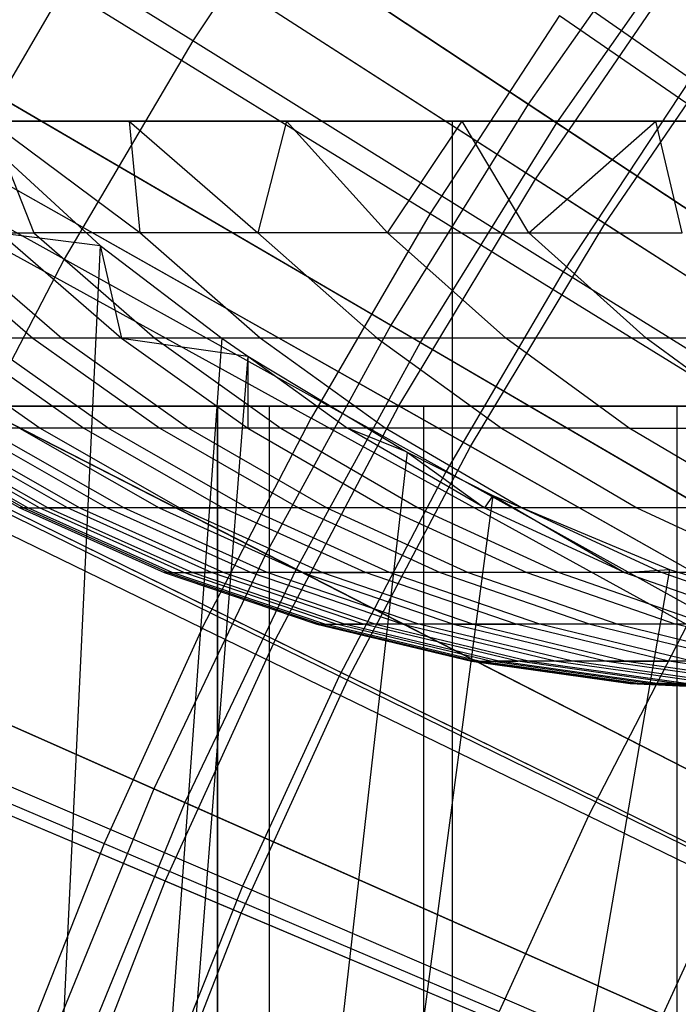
# Model space of a CAD drawing. Extents: x 0.1 to 12.1, y -6 to 6.
# Tile 105 of 256: x 4.51 to 4.741, y 0.59 to 0.936. Entities that reach past the tile are written whole.
import ezdxf

# ---------------------------------------------------------------- set-up
doc = ezdxf.new("R2010")
doc.units = 0
doc.header["$LTSCALE"] = 2.54
doc.layers.get('0').update_dxf_attribs({"linetype": 'CONTINUOUS'})

# ---------------------------------------------------------------- blocks, each defined once
blk = doc.blocks.new('DROPS_COLOR_B-11195_STL')
at = {"color": 0}
for p, q in [((4.69131, 0.8796, 13.27646), (4.43418, 1.04485, 13.16251)), ((4.69131, 0.8796, 13.27646), (4.43418, 1.04485, 13.16251)), ((4.71563, 0.86397, 2.1004), (4.45801, 1.02954, 2.21277)), ((4.71563, 0.86397, 2.1004), (4.45801, 1.02954, 2.21277)), ((4.57098, 0.92813, 13.48337), (4.44044, 1.0095, 13.42089)), ((4.57098, 0.92813, 13.48337), (4.44044, 1.0095, 13.42089)), ((4.6199, 1.00236, 13.48337), (4.57098, 0.92813, 13.48337)), ((4.6199, 1.00236, 13.48337), (4.57098, 0.92813, 13.48337)), ((4.7457, 0.91481, 13.54139), (4.6199, 1.00236, 13.48337)), ((4.7457, 0.91481, 13.54139), (4.6199, 1.00236, 13.48337)), ((4.69131, 0.8796, 13.27646), (4.74376, 0.95631, 13.27646)), ((4.69131, 0.8796, 13.27646), (4.74376, 0.95631, 13.27646)), ((4.64333, 0.80003, 13.27646), (4.37718, 0.95033, 13.16251)), ((4.64333, 0.80003, 13.27646), (4.37718, 0.95033, 13.16251)), ((4.52584, 0.9468, 13.55036), (4.4802, 0.86852, 13.55036)), ((4.52584, 0.9468, 13.55036), (4.4802, 0.86852, 13.55036)), ((4.52584, 0.9468, 13.55036), (4.65431, 0.86752, 13.60807)), ((4.52584, 0.9468, 13.55036), (4.65431, 0.86752, 13.60807)), ((4.6685, 0.78582, 2.1004), (4.40184, 0.9364, 2.21277)), ((4.6685, 0.78582, 2.1004), (4.40184, 0.9364, 2.21277)), ((4.69967, 0.93705, 13.60807), (4.65431, 0.86752, 13.60807)), ((4.69967, 0.93705, 13.60807), (4.65431, 0.86752, 13.60807)), ((4.69967, 0.93705, 13.60807), (4.82375, 0.85158, 13.66163)), ((4.69967, 0.93705, 13.60807), (4.82375, 0.85158, 13.66163)), ((4.71563, 0.86397, 2.1004), (4.76715, 0.93931, 2.1004)), ((4.71563, 0.86397, 2.1004), (4.76715, 0.93931, 2.1004)), ((4.52589, 0.85152, 13.48337), (4.39139, 0.92617, 13.42089)), ((4.52589, 0.85152, 13.48337), (4.39139, 0.92617, 13.42089)), ((4.57098, 0.92813, 13.48337), (4.52589, 0.85152, 13.48337)), ((4.57098, 0.92813, 13.48337), (4.52589, 0.85152, 13.48337)), ((4.70105, 0.84706, 13.54139), (4.57098, 0.92813, 13.48337)), ((4.70105, 0.84706, 13.54139), (4.57098, 0.92813, 13.48337)), ((4.7457, 0.91481, 13.54139), (4.70105, 0.84706, 13.54139)), ((4.7457, 0.91481, 13.54139), (4.70105, 0.84706, 13.54139)), ((4.39834, 0.9, 40.29602), (4.66214, 0.9, 40.18675)), ((4.66214, 0.9, 47.68235), (4.39834, 0.9, 47.57308)), ((4.39834, 0.9, 40.29602), (4.66214, 0.9, 40.18675)), ((4.66214, 0.9, 47.68235), (4.39834, 0.9, 47.57308)), ((4.87618, 0.89999, 62.82546), (4.45483, 0.89999, 62.72471)), ((4.87618, 0.89999, 62.82546), (4.45483, 0.89999, 62.72471)), ((4.49087, 0.89999, 51.15222), (4.53851, 0.85628, 51.13952)), ((4.49087, 0.89999, 51.15222), (4.53851, 0.85628, 51.13952)), ((4.54865, 0.89999, 54.04822), (4.49973, 0.89999, 53.86304)), ((4.54865, 0.89999, 54.04822), (4.49973, 0.89999, 53.86304)), ((4.55239, 0.86071, 53.9143), (4.49973, 0.89999, 53.86304)), ((4.49973, 0.89999, 53.86304), (4.51521, 0.86071, 53.76156)), ((4.49973, 0.89999, 53.86304), (4.51521, 0.86071, 53.76156)), ((4.55239, 0.86071, 53.9143), (4.49973, 0.89999, 53.86304)), ((4.6039, 0.89999, 54.23232), (4.54865, 0.89999, 54.04822)), ((4.54865, 0.89999, 54.04822), (4.55239, 0.86071, 53.9143)), ((4.54865, 0.89999, 54.04822), (4.55239, 0.86071, 53.9143)), ((4.54865, 0.89999, 54.04822), (4.5938, 0.86071, 54.06612)), ((4.6039, 0.89999, 54.23232), (4.54865, 0.89999, 54.04822)), ((4.54865, 0.89999, 54.04822), (4.5938, 0.86071, 54.06612)), ((4.6039, 0.89999, 54.23232), (4.5938, 0.86071, 54.06612)), ((4.6039, 0.89999, 54.23232), (4.5938, 0.86071, 54.06612)), ((4.66551, 0.89999, 54.41519), (4.6039, 0.89999, 54.23232)), ((4.63937, 0.86071, 54.21675), (4.6039, 0.89999, 54.23232)), ((4.66551, 0.89999, 54.41519), (4.6039, 0.89999, 54.23232)), ((4.63937, 0.86071, 54.21675), (4.6039, 0.89999, 54.23232)), ((4.63937, 0.86071, 54.21675), (4.66551, 0.89999, 54.41519)), ((4.63937, 0.86071, 54.21675), (4.66551, 0.89999, 54.41519)), ((4.66214, -0.9, 40.18675), (4.66214, 0.9, 40.18675)), ((4.66214, 0.9, 40.18675), (4.93307, 0.9, 40.09658)), ((4.66214, -0.9, 40.18675), (4.66214, 0.9, 40.18675)), ((4.66214, -0.9, 47.68235), (4.66214, 0.9, 47.68235)), ((4.93307, 0.9, 47.77252), (4.66214, 0.9, 47.68235)), ((4.66214, -0.9, 47.68235), (4.66214, 0.9, 47.68235)), ((4.66214, 0.9, 40.18675), (4.93307, 0.9, 40.09658)), ((4.93307, 0.9, 47.77252), (4.66214, 0.9, 47.68235)), ((4.73353, 0.89999, 54.59675), (4.66551, 0.89999, 54.41519)), ((4.68901, 0.86071, 54.36593), (4.66551, 0.89999, 54.41519)), ((4.73353, 0.89999, 54.59675), (4.66551, 0.89999, 54.41519)), ((4.68901, 0.86071, 54.36593), (4.66551, 0.89999, 54.41519)), ((4.68901, 0.86071, 54.36593), (4.73353, 0.89999, 54.59675)), ((4.68901, 0.86071, 54.36593), (4.73353, 0.89999, 54.59675)), ((4.74155, 0.89999, 54.61702), (4.73353, 0.89999, 54.59675)), ((4.74272, 0.86071, 54.51369), (4.73353, 0.89999, 54.59675)), ((4.74155, 0.89999, 54.61702), (4.73353, 0.89999, 54.59675)), ((4.74272, 0.86071, 54.51369), (4.73353, 0.89999, 54.59675)), ((4.64333, 0.80003, 13.27646), (4.69131, 0.8796, 13.27646)), ((4.64333, 0.80003, 13.27646), (4.69131, 0.8796, 13.27646)), ((4.95335, 0.7112, 13.37336), (4.69131, 0.8796, 13.27646)), ((4.95335, 0.7112, 13.37336), (4.69131, 0.8796, 13.27646)), ((4.4802, 0.86852, 13.55036), (4.6125, 0.79579, 13.60807)), ((4.4802, 0.86852, 13.55036), (4.6125, 0.79579, 13.60807)), ((4.65431, 0.86752, 13.60807), (4.6125, 0.79579, 13.60807)), ((4.65431, 0.86752, 13.60807), (4.6125, 0.79579, 13.60807)), ((4.65431, 0.86752, 13.60807), (4.78253, 0.78839, 13.66163)), ((4.65431, 0.86752, 13.60807), (4.78253, 0.78839, 13.66163)), ((4.6685, 0.78582, 2.1004), (4.71563, 0.86397, 2.1004)), ((4.6685, 0.78582, 2.1004), (4.71563, 0.86397, 2.1004)), ((4.97808, 0.6953, 2.00512), (4.71563, 0.86397, 2.1004)), ((4.97808, 0.6953, 2.00512), (4.71563, 0.86397, 2.1004)), ((4.47208, 0.86071, 51.42333), (4.5149, 0.82386, 51.43148)), ((4.47208, 0.86071, 51.42333), (4.5149, 0.82386, 51.43148)), ((4.48226, 0.86071, 53.60786), (4.525, 0.82386, 53.59932)), ((4.48226, 0.86071, 53.60786), (4.51521, 0.86071, 53.76156)), ((4.48226, 0.86071, 53.60786), (4.525, 0.82386, 53.59932)), ((4.48226, 0.86071, 53.60786), (4.51521, 0.86071, 53.76156)), ((4.50343, 0.86071, 51.26992), (4.53851, 0.85628, 51.13952)), ((4.50343, 0.86071, 51.26992), (4.53851, 0.85628, 51.13952)), ((4.50343, 0.86071, 51.26992), (4.54602, 0.82386, 51.27923)), ((4.50343, 0.86071, 51.26992), (4.54602, 0.82386, 51.27923)), ((4.51521, 0.86071, 53.76156), (4.5577, 0.82386, 53.75185)), ((4.55239, 0.86071, 53.9143), (4.51521, 0.86071, 53.76156)), ((4.55239, 0.86071, 53.9143), (4.51521, 0.86071, 53.76156)), ((4.51521, 0.86071, 53.76156), (4.5577, 0.82386, 53.75185)), ((4.5938, 0.86071, 54.06612), (4.55239, 0.86071, 53.9143)), ((4.5938, 0.86071, 54.06612), (4.55239, 0.86071, 53.9143)), ((4.5946, 0.82386, 53.90342), (4.55239, 0.86071, 53.9143)), ((4.5946, 0.82386, 53.90342), (4.55239, 0.86071, 53.9143)), ((4.5938, 0.86071, 54.06612), (4.6357, 0.82386, 54.05408)), ((4.63937, 0.86071, 54.21675), (4.5938, 0.86071, 54.06612)), ((4.63937, 0.86071, 54.21675), (4.5938, 0.86071, 54.06612)), ((4.5938, 0.86071, 54.06612), (4.6357, 0.82386, 54.05408)), ((4.68092, 0.82386, 54.20356), (4.63937, 0.86071, 54.21675)), ((4.63937, 0.86071, 54.21675), (4.68901, 0.86071, 54.36593)), ((4.63937, 0.86071, 54.21675), (4.68901, 0.86071, 54.36593)), ((4.68092, 0.82386, 54.20356), (4.63937, 0.86071, 54.21675)), ((4.73018, 0.82386, 54.3516), (4.68901, 0.86071, 54.36593)), ((4.68901, 0.86071, 54.36593), (4.74272, 0.86071, 54.51369)), ((4.73018, 0.82386, 54.3516), (4.68901, 0.86071, 54.36593)), ((4.68901, 0.86071, 54.36593), (4.74272, 0.86071, 54.51369)), ((4.53851, 0.85628, 51.13952), (4.45483, -0.90001, 51.1621)), ((4.53851, 0.85628, 51.13952), (4.45483, -0.90001, 51.1621)), ((4.53851, 0.85628, 51.13952), (4.58121, 0.82381, 51.12849)), ((4.53851, 0.85628, 51.13952), (4.58121, 0.82381, 51.12849)), ((4.53851, 0.85628, 51.13952), (4.54602, 0.82386, 51.27923)), ((4.53851, 0.85628, 51.13952), (4.54602, 0.82386, 51.27923)), ((4.59996, 0.71785, 13.27646), (4.32567, 0.85271, 13.16251)), ((4.59996, 0.71785, 13.27646), (4.32567, 0.85271, 13.16251)), ((4.52589, 0.85152, 13.48337), (4.48473, 0.77273, 13.48337)), ((4.52589, 0.85152, 13.48337), (4.48473, 0.77273, 13.48337)), ((4.65989, 0.77714, 13.54139), (4.52589, 0.85152, 13.48337)), ((4.65989, 0.77714, 13.54139), (4.52589, 0.85152, 13.48337)), ((4.70105, 0.84706, 13.54139), (4.65989, 0.77714, 13.54139)), ((4.70105, 0.84706, 13.54139), (4.65989, 0.77714, 13.54139)), ((4.83077, 0.76621, 13.59504), (4.70105, 0.84706, 13.54139)), ((4.83077, 0.76621, 13.59504), (4.70105, 0.84706, 13.54139)), ((4.62591, 0.7051, 2.1004), (4.35109, 0.84021, 2.21277)), ((4.62591, 0.7051, 2.1004), (4.35109, 0.84021, 2.21277)), ((4.58121, 0.82381, 51.12849), (4.45483, -0.90001, 51.1621)), ((4.58121, 0.82381, 51.12849), (4.45483, -0.90001, 51.1621)), ((4.47245, 0.82386, 53.29262), (4.51738, 0.79227, 53.28619)), ((4.47245, 0.82386, 53.29262), (4.51738, 0.79227, 53.28619)), ((4.5149, 0.82386, 51.43148), (4.48794, 0.82386, 51.58475)), ((4.48794, 0.82386, 51.58475), (4.53274, 0.79227, 51.59199)), ((4.5149, 0.82386, 51.43148), (4.48794, 0.82386, 51.58475)), ((4.48794, 0.82386, 51.58475), (4.53274, 0.79227, 51.59199)), ((4.525, 0.82386, 53.59932), (4.4966, 0.82386, 53.44633)), ((4.525, 0.82386, 53.59932), (4.4966, 0.82386, 53.44633)), ((4.54134, 0.79227, 53.43867), (4.4966, 0.82386, 53.44633)), ((4.54134, 0.79227, 53.43867), (4.4966, 0.82386, 53.44633)), ((4.54602, 0.82386, 51.27923), (4.5149, 0.82386, 51.43148)), ((4.54602, 0.82386, 51.27923), (4.5149, 0.82386, 51.43148)), ((4.5149, 0.82386, 51.43148), (4.55949, 0.79227, 51.43995)), ((4.5149, 0.82386, 51.43148), (4.55949, 0.79227, 51.43995)), ((4.525, 0.82386, 53.59932), (4.56951, 0.79227, 53.59043)), ((4.5577, 0.82386, 53.75185), (4.525, 0.82386, 53.59932)), ((4.5577, 0.82386, 53.75185), (4.525, 0.82386, 53.59932)), ((4.525, 0.82386, 53.59932), (4.56951, 0.79227, 53.59043)), ((4.58121, 0.82381, 51.12849), (4.54602, 0.82386, 51.27923)), ((4.54602, 0.82386, 51.27923), (4.59037, 0.81754, 51.12617)), ((4.58121, 0.82381, 51.12849), (4.54602, 0.82386, 51.27923)), ((4.54602, 0.82386, 51.27923), (4.59036, 0.79227, 51.28893)), ((4.54602, 0.82386, 51.27923), (4.59037, 0.81754, 51.12617)), ((4.54602, 0.82386, 51.27923), (4.59036, 0.79227, 51.28893)), ((4.5577, 0.82386, 53.75185), (4.60195, 0.79227, 53.74174)), ((4.5946, 0.82386, 53.90342), (4.5577, 0.82386, 53.75185)), ((4.5946, 0.82386, 53.90342), (4.5577, 0.82386, 53.75185)), ((4.5577, 0.82386, 53.75185), (4.60195, 0.79227, 53.74174)), ((4.58121, 0.82381, 51.12849), (4.59037, 0.81754, 51.12617)), ((4.58121, 0.82381, 51.12849), (4.59037, 0.81754, 51.12617)), ((4.6357, 0.82386, 54.05408), (4.5946, 0.82386, 53.90342)), ((4.6357, 0.82386, 54.05408), (4.5946, 0.82386, 53.90342)), ((4.63855, 0.79227, 53.8921), (4.5946, 0.82386, 53.90342)), ((4.63855, 0.79227, 53.8921), (4.5946, 0.82386, 53.90342)), ((4.6357, 0.82386, 54.05408), (4.67931, 0.79227, 54.04155)), ((4.68092, 0.82386, 54.20356), (4.6357, 0.82386, 54.05408)), ((4.68092, 0.82386, 54.20356), (4.6357, 0.82386, 54.05408)), ((4.6357, 0.82386, 54.05408), (4.67931, 0.79227, 54.04155)), ((4.73018, 0.82386, 54.3516), (4.68092, 0.82386, 54.20356)), ((4.72417, 0.79227, 54.18983), (4.68092, 0.82386, 54.20356)), ((4.73018, 0.82386, 54.3516), (4.68092, 0.82386, 54.20356)), ((4.72417, 0.79227, 54.18983), (4.68092, 0.82386, 54.20356)), ((4.78348, 0.82386, 54.49824), (4.73018, 0.82386, 54.3516)), ((4.77304, 0.79227, 54.33668), (4.73018, 0.82386, 54.3516)), ((4.78348, 0.82386, 54.49824), (4.73018, 0.82386, 54.3516)), ((4.77304, 0.79227, 54.33668), (4.73018, 0.82386, 54.3516)), ((4.59037, 0.81754, 51.12617), (4.45483, -0.90001, 51.1621)), ((4.59037, 0.81754, 51.12617), (4.45483, -0.90001, 51.1621)), ((4.59037, 0.81754, 51.12617), (4.59036, 0.79227, 51.28893)), ((4.59037, 0.81754, 51.12617), (4.59036, 0.79227, 51.28893)), ((4.59037, 0.81754, 51.12617), (4.64623, 0.78382, 51.11234)), ((4.59037, 0.81754, 51.12617), (4.64623, 0.78382, 51.11234)), ((4.59037, 0.81754, 51.12617), (4.62535, 0.79227, 51.13881)), ((4.59037, 0.81754, 51.12617), (4.62535, 0.79227, 51.13881)), ((4.7659, 0.8, 36.76651), (4.3499, 0.8, 36.63535)), ((4.3499, 0.8, 17.23842), (4.7659, 0.8, 17.10725)), ((4.7659, 0.8, 36.76651), (4.3499, 0.8, 36.63535)), ((4.3499, 0.8, 17.23842), (4.7659, 0.8, 17.10725)), ((4.59793, 0.8, 32.16845), (4.57971, 0.8, 31.93688)), ((4.57971, 0.8, 31.93688), (4.57971, 0.8, 21.93688)), ((4.57971, 0.8, 21.93688), (4.59793, 0.8, 21.70531)), ((4.57971, 0, 31.93688), (4.57971, 0.8, 31.93688)), ((4.59793, 0.8, 32.16845), (4.57971, 0.8, 31.93688)), ((4.57971, 0.8, 21.93688), (4.57971, 0, 21.93688)), ((4.57971, 0.8, 21.93688), (4.59793, 0.8, 21.70531)), ((4.57971, 0.8, 31.93688), (4.57971, 0.8, 21.93688)), ((4.57971, 0, 31.93688), (4.57971, 0.8, 31.93688)), ((4.57971, 0.8, 21.93688), (4.57971, 0, 21.93688)), ((4.59793, 0.8, 21.70531), (4.65216, 0.8, 21.47945)), ((4.65216, 0.8, 32.39432), (4.59793, 0.8, 32.16845)), ((4.59793, 0, 32.16845), (4.59793, 0.8, 32.16845)), ((4.65216, 0.8, 32.39432), (4.59793, 0.8, 32.16845)), ((4.59793, 0, 32.16845), (4.59793, 0.8, 32.16845)), ((4.59793, 0, 21.70531), (4.59793, 0.8, 21.70531)), ((4.59793, 0, 21.70531), (4.59793, 0.8, 21.70531)), ((4.59793, 0.8, 21.70531), (4.65216, 0.8, 21.47945)), ((4.59996, 0.71785, 13.27646), (4.64333, 0.80003, 13.27646)), ((4.59996, 0.71785, 13.27646), (4.64333, 0.80003, 13.27646)), ((4.91455, 0.64687, 13.37336), (4.64333, 0.80003, 13.27646)), ((4.91455, 0.64687, 13.37336), (4.64333, 0.80003, 13.27646)), ((4.65216, 0.8, 21.47945), (4.74105, 0.8, 21.26484)), ((4.74105, 0.8, 32.60892), (4.65216, 0.8, 32.39432)), ((4.65216, 0, 32.39432), (4.65216, 0.8, 32.39432)), ((4.74105, 0.8, 32.60892), (4.65216, 0.8, 32.39432)), ((4.65216, 0, 32.39432), (4.65216, 0.8, 32.39432)), ((4.65216, 0, 21.47945), (4.65216, 0.8, 21.47945)), ((4.65216, 0, 21.47945), (4.65216, 0.8, 21.47945)), ((4.65216, 0.8, 21.47945), (4.74105, 0.8, 21.26484)), ((4.74105, 0.8, 21.26484), (4.86242, 0.8, 21.06679)), ((4.86242, 0.8, 32.80698), (4.74105, 0.8, 32.60892)), ((4.74105, 0, 32.60892), (4.74105, 0.8, 32.60892)), ((4.86242, 0.8, 32.80698), (4.74105, 0.8, 32.60892)), ((4.74105, 0, 32.60892), (4.74105, 0.8, 32.60892)), ((4.74105, 0, 21.26484), (4.74105, 0.8, 21.26484)), ((4.74105, 0, 21.26484), (4.74105, 0.8, 21.26484)), ((4.74105, 0.8, 21.26484), (4.86242, 0.8, 21.06679)), ((4.57434, 0.72206, 13.60807), (4.6125, 0.79579, 13.60807)), ((4.57434, 0.72206, 13.60807), (4.6125, 0.79579, 13.60807)), ((4.74453, 0.72321, 13.66163), (4.6125, 0.79579, 13.60807)), ((4.74453, 0.72321, 13.66163), (4.6125, 0.79579, 13.60807)), ((4.46085, 0.79227, 52.51667), (4.51029, 0.76431, 52.51644)), ((4.46085, 0.79227, 52.51667), (4.51029, 0.76431, 52.51644)), ((4.46222, 0.79227, 52.36192), (4.51166, 0.76431, 52.36304)), ((4.46222, 0.79227, 52.36192), (4.51166, 0.76431, 52.36304)), ((4.51314, 0.76431, 52.66981), (4.46372, 0.79227, 52.67141)), ((4.51314, 0.76431, 52.66981), (4.46372, 0.79227, 52.67141)), ((4.51723, 0.76431, 52.20959), (4.46785, 0.79227, 52.2071)), ((4.51723, 0.76431, 52.20959), (4.46785, 0.79227, 52.2071)), ((4.52016, 0.76431, 52.82265), (4.4708, 0.79227, 52.82561)), ((4.52016, 0.76431, 52.82265), (4.4708, 0.79227, 52.82561)), ((4.52702, 0.76431, 52.05635), (4.47772, 0.79227, 52.0525)), ((4.52702, 0.76431, 52.05635), (4.47772, 0.79227, 52.0525)), ((4.48211, 0.79227, 52.97956), (4.53137, 0.76431, 52.97525)), ((4.48211, 0.79227, 52.97956), (4.53137, 0.76431, 52.97525)), ((4.49184, 0.79227, 51.89839), (4.54101, 0.76431, 51.90359)), ((4.49184, 0.79227, 51.89839), (4.54101, 0.76431, 51.90359)), ((4.51738, 0.79227, 53.28619), (4.49763, 0.79227, 53.13312)), ((4.51738, 0.79227, 53.28619), (4.49763, 0.79227, 53.13312)), ((4.54676, 0.76431, 53.12745), (4.49763, 0.79227, 53.13312)), ((4.54676, 0.76431, 53.12745), (4.49763, 0.79227, 53.13312)), ((4.53274, 0.79227, 51.59199), (4.5102, 0.79227, 51.74471)), ((4.5102, 0.79227, 51.74471), (4.55921, 0.76431, 51.75127)), ((4.53274, 0.79227, 51.59199), (4.5102, 0.79227, 51.74471)), ((4.5102, 0.79227, 51.74471), (4.55921, 0.76431, 51.75127)), ((4.51738, 0.79227, 53.28619), (4.56632, 0.76431, 53.27917)), ((4.54134, 0.79227, 53.43867), (4.51738, 0.79227, 53.28619)), ((4.54134, 0.79227, 53.43867), (4.51738, 0.79227, 53.28619)), ((4.51738, 0.79227, 53.28619), (4.56632, 0.76431, 53.27917)), ((4.53274, 0.79227, 51.59199), (4.58155, 0.76431, 51.59989)), ((4.55949, 0.79227, 51.43995), (4.53274, 0.79227, 51.59199)), ((4.55949, 0.79227, 51.43995), (4.53274, 0.79227, 51.59199)), ((4.53274, 0.79227, 51.59199), (4.58155, 0.76431, 51.59989)), ((4.56951, 0.79227, 53.59043), (4.54134, 0.79227, 53.43867)), ((4.56951, 0.79227, 53.59043), (4.54134, 0.79227, 53.43867)), ((4.59007, 0.76431, 53.43032), (4.54134, 0.79227, 53.43867)), ((4.59007, 0.76431, 53.43032), (4.54134, 0.79227, 53.43867)), ((4.59036, 0.79227, 51.28893), (4.55949, 0.79227, 51.43995)), ((4.55949, 0.79227, 51.43995), (4.60807, 0.76431, 51.44919)), ((4.59036, 0.79227, 51.28893), (4.55949, 0.79227, 51.43995)), ((4.55949, 0.79227, 51.43995), (4.60807, 0.76431, 51.44919)), ((4.56951, 0.79227, 53.59043), (4.618, 0.76431, 53.58074)), ((4.60195, 0.79227, 53.74174), (4.56951, 0.79227, 53.59043)), ((4.60195, 0.79227, 53.74174), (4.56951, 0.79227, 53.59043)), ((4.56951, 0.79227, 53.59043), (4.618, 0.76431, 53.58074)), ((4.62535, 0.79227, 51.13881), (4.59036, 0.79227, 51.28893)), ((4.59036, 0.79227, 51.28893), (4.63866, 0.76431, 51.29949)), ((4.59036, 0.79227, 51.28893), (4.63866, 0.76431, 51.29949)), ((4.62535, 0.79227, 51.13881), (4.59036, 0.79227, 51.28893)), ((4.60195, 0.79227, 53.74174), (4.65015, 0.76431, 53.73072)), ((4.63855, 0.79227, 53.8921), (4.60195, 0.79227, 53.74174)), ((4.63855, 0.79227, 53.8921), (4.60195, 0.79227, 53.74174)), ((4.60195, 0.79227, 53.74174), (4.65015, 0.76431, 53.73072)), ((4.67335, 0.76431, 51.1507), (4.62535, 0.79227, 51.13881)), ((4.64623, 0.78382, 51.11234), (4.62535, 0.79227, 51.13881)), ((4.67335, 0.76431, 51.1507), (4.62535, 0.79227, 51.13881)), ((4.64623, 0.78382, 51.11234), (4.62535, 0.79227, 51.13881)), ((4.67931, 0.79227, 54.04155), (4.63855, 0.79227, 53.8921)), ((4.67931, 0.79227, 54.04155), (4.63855, 0.79227, 53.8921)), ((4.68643, 0.76431, 53.87975), (4.63855, 0.79227, 53.8921)), ((4.68643, 0.76431, 53.87975), (4.63855, 0.79227, 53.8921)), ((4.67931, 0.79227, 54.04155), (4.72684, 0.76431, 54.02789)), ((4.72417, 0.79227, 54.18983), (4.67931, 0.79227, 54.04155)), ((4.72417, 0.79227, 54.18983), (4.67931, 0.79227, 54.04155)), ((4.67931, 0.79227, 54.04155), (4.72684, 0.76431, 54.02789)), ((4.72417, 0.79227, 54.18983), (4.77304, 0.79227, 54.33668)), ((4.7713, 0.76431, 54.17487), (4.72417, 0.79227, 54.18983)), ((4.72417, 0.79227, 54.18983), (4.77304, 0.79227, 54.33668)), ((4.7713, 0.76431, 54.17487), (4.72417, 0.79227, 54.18983)), ((4.57434, 0.72206, 13.60807), (4.43856, 0.78805, 13.55036)), ((4.57434, 0.72206, 13.60807), (4.43856, 0.78805, 13.55036)), ((4.62591, 0.7051, 2.1004), (4.6685, 0.78582, 2.1004)), ((4.62591, 0.7051, 2.1004), (4.6685, 0.78582, 2.1004)), ((4.94016, 0.63241, 2.00512), (4.6685, 0.78582, 2.1004)), ((4.94016, 0.63241, 2.00512), (4.6685, 0.78582, 2.1004)), ((4.64623, 0.78382, 51.11234), (4.45483, -0.90001, 51.1621)), ((4.64623, 0.78382, 51.11234), (4.45483, -0.90001, 51.1621)), ((4.64623, 0.78382, 51.11234), (4.67632, 0.76855, 51.10513)), ((4.64623, 0.78382, 51.11234), (4.67632, 0.76855, 51.10513)), ((4.64623, 0.78382, 51.11234), (4.67335, 0.76431, 51.1507)), ((4.64623, 0.78382, 51.11234), (4.67335, 0.76431, 51.1507)), ((4.65989, 0.77714, 13.54139), (4.62233, 0.70523, 13.54139)), ((4.65989, 0.77714, 13.54139), (4.62233, 0.70523, 13.54139)), ((4.79354, 0.70296, 13.59504), (4.65989, 0.77714, 13.54139)), ((4.79354, 0.70296, 13.59504), (4.65989, 0.77714, 13.54139)), ((4.62233, 0.70523, 13.54139), (4.48473, 0.77273, 13.48337)), ((4.62233, 0.70523, 13.54139), (4.48473, 0.77273, 13.48337)), ((4.67632, 0.76855, 51.10513), (4.45483, -0.90001, 51.1621)), ((4.67632, 0.76855, 51.10513), (4.45483, -0.90001, 51.1621)), ((4.67632, 0.76855, 51.10513), (4.67335, 0.76431, 51.1507)), ((4.67632, 0.76855, 51.10513), (4.67335, 0.76431, 51.1507)), ((4.67632, 0.76855, 51.10513), (4.73839, 0.74259, 51.09077)), ((4.67632, 0.76855, 51.10513), (4.73839, 0.74259, 51.09077)), ((4.67632, 0.76855, 51.10513), (4.72257, 0.74161, 51.16288)), ((4.67632, 0.76855, 51.10513), (4.72257, 0.74161, 51.16288)), ((4.51029, 0.76431, 52.51644), (4.51166, 0.76431, 52.36304)), ((4.51029, 0.76431, 52.51644), (4.51166, 0.76431, 52.36304)), ((4.51029, 0.76431, 52.51644), (4.561, 0.74161, 52.51619)), ((4.51314, 0.76431, 52.66981), (4.51029, 0.76431, 52.51644)), ((4.51314, 0.76431, 52.66981), (4.51029, 0.76431, 52.51644)), ((4.51029, 0.76431, 52.51644), (4.561, 0.74161, 52.51619)), ((4.51166, 0.76431, 52.36304), (4.51723, 0.76431, 52.20959)), ((4.51166, 0.76431, 52.36304), (4.51723, 0.76431, 52.20959)), ((4.51166, 0.76431, 52.36304), (4.56235, 0.74161, 52.3642)), ((4.51166, 0.76431, 52.36304), (4.56235, 0.74161, 52.3642)), ((4.56381, 0.74161, 52.66816), (4.51314, 0.76431, 52.66981)), ((4.51314, 0.76431, 52.66981), (4.52016, 0.76431, 52.82265)), ((4.51314, 0.76431, 52.66981), (4.52016, 0.76431, 52.82265)), ((4.56381, 0.74161, 52.66816), (4.51314, 0.76431, 52.66981)), ((4.56787, 0.74161, 52.21214), (4.51723, 0.76431, 52.20959)), ((4.51723, 0.76431, 52.20959), (4.52702, 0.76431, 52.05635)), ((4.51723, 0.76431, 52.20959), (4.52702, 0.76431, 52.05635)), ((4.56787, 0.74161, 52.21214), (4.51723, 0.76431, 52.20959)), ((4.53137, 0.76431, 52.97525), (4.52016, 0.76431, 52.82265)), ((4.53137, 0.76431, 52.97525), (4.52016, 0.76431, 52.82265)), ((4.57078, 0.74161, 52.81962), (4.52016, 0.76431, 52.82265)), ((4.57078, 0.74161, 52.81962), (4.52016, 0.76431, 52.82265)), ((4.57757, 0.74161, 52.06029), (4.52702, 0.76431, 52.05635)), ((4.54101, 0.76431, 51.90359), (4.52702, 0.76431, 52.05635)), ((4.57757, 0.74161, 52.06029), (4.52702, 0.76431, 52.05635)), ((4.54101, 0.76431, 51.90359), (4.52702, 0.76431, 52.05635)), ((4.53137, 0.76431, 52.97525), (4.58188, 0.74161, 52.97083)), ((4.54676, 0.76431, 53.12745), (4.53137, 0.76431, 52.97525)), ((4.54676, 0.76431, 53.12745), (4.53137, 0.76431, 52.97525)), ((4.53137, 0.76431, 52.97525), (4.58188, 0.74161, 52.97083)), ((4.55921, 0.76431, 51.75127), (4.54101, 0.76431, 51.90359)), ((4.54101, 0.76431, 51.90359), (4.59144, 0.74161, 51.90892)), ((4.55921, 0.76431, 51.75127), (4.54101, 0.76431, 51.90359)), ((4.54101, 0.76431, 51.90359), (4.59144, 0.74161, 51.90892)), ((4.56632, 0.76431, 53.27917), (4.54676, 0.76431, 53.12745)), ((4.56632, 0.76431, 53.27917), (4.54676, 0.76431, 53.12745)), ((4.59713, 0.74161, 53.12165), (4.54676, 0.76431, 53.12745)), ((4.59713, 0.74161, 53.12165), (4.54676, 0.76431, 53.12745)), ((4.55921, 0.76431, 51.75127), (4.58155, 0.76431, 51.59989)), ((4.55921, 0.76431, 51.75127), (4.58155, 0.76431, 51.59989)), ((4.55921, 0.76431, 51.75127), (4.60947, 0.74161, 51.75799)), ((4.55921, 0.76431, 51.75127), (4.60947, 0.74161, 51.75799)), ((4.56632, 0.76431, 53.27917), (4.61652, 0.74161, 53.27199)), ((4.59007, 0.76431, 53.43032), (4.56632, 0.76431, 53.27917)), ((4.59007, 0.76431, 53.43032), (4.56632, 0.76431, 53.27917)), ((4.56632, 0.76431, 53.27917), (4.61652, 0.74161, 53.27199)), ((4.63161, 0.74161, 51.60799), (4.58155, 0.76431, 51.59989)), ((4.60807, 0.76431, 51.44919), (4.58155, 0.76431, 51.59989)), ((4.63161, 0.74161, 51.60799), (4.58155, 0.76431, 51.59989)), ((4.60807, 0.76431, 51.44919), (4.58155, 0.76431, 51.59989)), ((4.618, 0.76431, 53.58074), (4.59007, 0.76431, 53.43032)), ((4.618, 0.76431, 53.58074), (4.59007, 0.76431, 53.43032)), ((4.64005, 0.74161, 53.42175), (4.59007, 0.76431, 53.43032)), ((4.64005, 0.74161, 53.42175), (4.59007, 0.76431, 53.43032)), ((4.63866, 0.76431, 51.29949), (4.60807, 0.76431, 51.44919)), ((4.60807, 0.76431, 51.44919), (4.65788, 0.74161, 51.45865)), ((4.63866, 0.76431, 51.29949), (4.60807, 0.76431, 51.44919)), ((4.60807, 0.76431, 51.44919), (4.65788, 0.74161, 51.45865)), ((4.618, 0.76431, 53.58074), (4.66772, 0.74161, 53.57081)), ((4.65015, 0.76431, 53.73072), (4.618, 0.76431, 53.58074)), ((4.65015, 0.76431, 53.73072), (4.618, 0.76431, 53.58074)), ((4.618, 0.76431, 53.58074), (4.66772, 0.74161, 53.57081)), ((4.67335, 0.76431, 51.1507), (4.63866, 0.76431, 51.29949)), ((4.67335, 0.76431, 51.1507), (4.63866, 0.76431, 51.29949)), ((4.63866, 0.76431, 51.29949), (4.6882, 0.74161, 51.31033)), ((4.63866, 0.76431, 51.29949), (4.6882, 0.74161, 51.31033)), ((4.65015, 0.76431, 53.73072), (4.69958, 0.74161, 53.71942)), ((4.68643, 0.76431, 53.87975), (4.65015, 0.76431, 53.73072)), ((4.68643, 0.76431, 53.87975), (4.65015, 0.76431, 53.73072)), ((4.65015, 0.76431, 53.73072), (4.69958, 0.74161, 53.71942)), ((4.72257, 0.74161, 51.16288), (4.67335, 0.76431, 51.1507)), ((4.72257, 0.74161, 51.16288), (4.67335, 0.76431, 51.1507)), ((4.72684, 0.76431, 54.02789), (4.68643, 0.76431, 53.87975)), ((4.72684, 0.76431, 54.02789), (4.68643, 0.76431, 53.87975)), ((4.73553, 0.74161, 53.8671), (4.68643, 0.76431, 53.87975)), ((4.73553, 0.74161, 53.8671), (4.68643, 0.76431, 53.87975)), ((4.72684, 0.76431, 54.02789), (4.77557, 0.74161, 54.01389)), ((4.7713, 0.76431, 54.17487), (4.72684, 0.76431, 54.02789)), ((4.7713, 0.76431, 54.17487), (4.72684, 0.76431, 54.02789)), ((4.72684, 0.76431, 54.02789), (4.77557, 0.74161, 54.01389)), ((4.56136, 0.63333, 13.27646), (4.27982, 0.75231, 13.16251)), ((4.56136, 0.63333, 13.27646), (4.27982, 0.75231, 13.16251)), ((4.58799, 0.62208, 2.1004), (4.30591, 0.74128, 2.21277)), ((4.58799, 0.62208, 2.1004), (4.30591, 0.74128, 2.21277)), ((4.73839, 0.74259, 51.09077), (4.45483, -0.90001, 51.1621)), ((4.73839, 0.74259, 51.09077), (4.45483, -0.90001, 51.1621)), ((4.561, 0.74161, 52.51619), (4.56235, 0.74161, 52.3642)), ((4.561, 0.74161, 52.51619), (4.56235, 0.74161, 52.3642)), ((4.561, 0.74161, 52.51619), (4.61454, 0.72342, 52.51593)), ((4.56381, 0.74161, 52.66816), (4.561, 0.74161, 52.51619)), ((4.56381, 0.74161, 52.66816), (4.561, 0.74161, 52.51619)), ((4.561, 0.74161, 52.51619), (4.61454, 0.72342, 52.51593)), ((4.56235, 0.74161, 52.3642), (4.56787, 0.74161, 52.21214)), ((4.56235, 0.74161, 52.3642), (4.56787, 0.74161, 52.21214)), ((4.56235, 0.74161, 52.3642), (4.61587, 0.72342, 52.36541)), ((4.56235, 0.74161, 52.3642), (4.61587, 0.72342, 52.36541)), ((4.61733, 0.72342, 52.66643), (4.56381, 0.74161, 52.66816)), ((4.56381, 0.74161, 52.66816), (4.57078, 0.74161, 52.81962)), ((4.56381, 0.74161, 52.66816), (4.57078, 0.74161, 52.81962)), ((4.61733, 0.72342, 52.66643), (4.56381, 0.74161, 52.66816)), ((4.62134, 0.72342, 52.21483), (4.56787, 0.74161, 52.21214)), ((4.56787, 0.74161, 52.21214), (4.57757, 0.74161, 52.06029)), ((4.56787, 0.74161, 52.21214), (4.57757, 0.74161, 52.06029)), ((4.62134, 0.72342, 52.21483), (4.56787, 0.74161, 52.21214)), ((4.58188, 0.74161, 52.97083), (4.57078, 0.74161, 52.81962)), ((4.58188, 0.74161, 52.97083), (4.57078, 0.74161, 52.81962)), ((4.62422, 0.72342, 52.81642), (4.57078, 0.74161, 52.81962)), ((4.62422, 0.72342, 52.81642), (4.57078, 0.74161, 52.81962)), ((4.63095, 0.72342, 52.06446), (4.57757, 0.74161, 52.06029)), ((4.59144, 0.74161, 51.90892), (4.57757, 0.74161, 52.06029)), ((4.63095, 0.72342, 52.06446), (4.57757, 0.74161, 52.06029)), ((4.59144, 0.74161, 51.90892), (4.57757, 0.74161, 52.06029)), ((4.58188, 0.74161, 52.97083), (4.63522, 0.72342, 52.96616)), ((4.59713, 0.74161, 53.12165), (4.58188, 0.74161, 52.97083)), ((4.59713, 0.74161, 53.12165), (4.58188, 0.74161, 52.97083)), ((4.58188, 0.74161, 52.97083), (4.63522, 0.72342, 52.96616)), ((4.60947, 0.74161, 51.75799), (4.59144, 0.74161, 51.90892)), ((4.59144, 0.74161, 51.90892), (4.64468, 0.72342, 51.91455)), ((4.60947, 0.74161, 51.75799), (4.59144, 0.74161, 51.90892)), ((4.59144, 0.74161, 51.90892), (4.64468, 0.72342, 51.91455)), ((4.61652, 0.74161, 53.27199), (4.59713, 0.74161, 53.12165)), ((4.61652, 0.74161, 53.27199), (4.59713, 0.74161, 53.12165)), ((4.65032, 0.72342, 53.11552), (4.59713, 0.74161, 53.12165)), ((4.65032, 0.72342, 53.11552), (4.59713, 0.74161, 53.12165)), ((4.60947, 0.74161, 51.75799), (4.63161, 0.74161, 51.60799)), ((4.60947, 0.74161, 51.75799), (4.63161, 0.74161, 51.60799)), ((4.60947, 0.74161, 51.75799), (4.66254, 0.72342, 51.76509)), ((4.60947, 0.74161, 51.75799), (4.66254, 0.72342, 51.76509)), ((4.61652, 0.74161, 53.27199), (4.66952, 0.72342, 53.2644)), ((4.64005, 0.74161, 53.42175), (4.61652, 0.74161, 53.27199)), ((4.64005, 0.74161, 53.42175), (4.61652, 0.74161, 53.27199)), ((4.61652, 0.74161, 53.27199), (4.66952, 0.72342, 53.2644)), ((4.68446, 0.72342, 51.61654), (4.63161, 0.74161, 51.60799)), ((4.65788, 0.74161, 51.45865), (4.63161, 0.74161, 51.60799)), ((4.68446, 0.72342, 51.61654), (4.63161, 0.74161, 51.60799)), ((4.65788, 0.74161, 51.45865), (4.63161, 0.74161, 51.60799)), ((4.66772, 0.74161, 53.57081), (4.64005, 0.74161, 53.42175)), ((4.66772, 0.74161, 53.57081), (4.64005, 0.74161, 53.42175)), ((4.69282, 0.72342, 53.41271), (4.64005, 0.74161, 53.42175)), ((4.69282, 0.72342, 53.41271), (4.64005, 0.74161, 53.42175)), ((4.6882, 0.74161, 51.31033), (4.65788, 0.74161, 51.45865)), ((4.65788, 0.74161, 51.45865), (4.71048, 0.72342, 51.46865)), ((4.65788, 0.74161, 51.45865), (4.71048, 0.72342, 51.46865)), ((4.6882, 0.74161, 51.31033), (4.65788, 0.74161, 51.45865)), ((4.66772, 0.74161, 53.57081), (4.72022, 0.72342, 53.56032)), ((4.69958, 0.74161, 53.71942), (4.66772, 0.74161, 53.57081)), ((4.69958, 0.74161, 53.71942), (4.66772, 0.74161, 53.57081)), ((4.66772, 0.74161, 53.57081), (4.72022, 0.72342, 53.56032)), ((4.6882, 0.74161, 51.31033), (4.7405, 0.72342, 51.32177)), ((4.72257, 0.74161, 51.16288), (4.6882, 0.74161, 51.31033)), ((4.72257, 0.74161, 51.16288), (4.6882, 0.74161, 51.31033)), ((4.6882, 0.74161, 51.31033), (4.7405, 0.72342, 51.32177)), ((4.69958, 0.74161, 53.71942), (4.75177, 0.72342, 53.70749)), ((4.73553, 0.74161, 53.8671), (4.69958, 0.74161, 53.71942)), ((4.73553, 0.74161, 53.8671), (4.69958, 0.74161, 53.71942)), ((4.69958, 0.74161, 53.71942), (4.75177, 0.72342, 53.70749)), ((4.72257, 0.74161, 51.16288), (4.73839, 0.74259, 51.09077)), ((4.72257, 0.74161, 51.16288), (4.73839, 0.74259, 51.09077)), ((4.72257, 0.74161, 51.16288), (4.77454, 0.72342, 51.17575)), ((4.72257, 0.74161, 51.16288), (4.77454, 0.72342, 51.17575)), ((4.77557, 0.74161, 54.01389), (4.73553, 0.74161, 53.8671)), ((4.77557, 0.74161, 54.01389), (4.73553, 0.74161, 53.8671)), ((4.78737, 0.72342, 53.85374), (4.73553, 0.74161, 53.8671)), ((4.78737, 0.72342, 53.85374), (4.73553, 0.74161, 53.8671)), ((4.73839, 0.74259, 51.09077), (4.80255, 0.72273, 51.07665)), ((4.73839, 0.74259, 51.09077), (4.80255, 0.72273, 51.07665)), ((4.57434, 0.72206, 13.60807), (4.53994, 0.6465, 13.60807)), ((4.57434, 0.72206, 13.60807), (4.53994, 0.6465, 13.60807)), ((4.57434, 0.72206, 13.60807), (4.70985, 0.6562, 13.66163)), ((4.57434, 0.72206, 13.60807), (4.70985, 0.6562, 13.66163)), ((4.61454, 0.72342, 52.51593), (4.61587, 0.72342, 52.36541)), ((4.61454, 0.72342, 52.51593), (4.61587, 0.72342, 52.36541)), ((4.61454, 0.72342, 52.51593), (4.66882, 0.71049, 52.51567)), ((4.61733, 0.72342, 52.66643), (4.61454, 0.72342, 52.51593)), ((4.61733, 0.72342, 52.66643), (4.61454, 0.72342, 52.51593)), ((4.61454, 0.72342, 52.51593), (4.66882, 0.71049, 52.51567)), ((4.61587, 0.72342, 52.36541), (4.62134, 0.72342, 52.21483)), ((4.61587, 0.72342, 52.36541), (4.62134, 0.72342, 52.21483)), ((4.61587, 0.72342, 52.36541), (4.67014, 0.71049, 52.36664)), ((4.61587, 0.72342, 52.36541), (4.67014, 0.71049, 52.36664)), ((4.67158, 0.71049, 52.66467), (4.61733, 0.72342, 52.66643)), ((4.61733, 0.72342, 52.66643), (4.62422, 0.72342, 52.81642)), ((4.61733, 0.72342, 52.66643), (4.62422, 0.72342, 52.81642)), ((4.67158, 0.71049, 52.66467), (4.61733, 0.72342, 52.66643)), ((4.67556, 0.71049, 52.21756), (4.62134, 0.72342, 52.21483)), ((4.62134, 0.72342, 52.21483), (4.63095, 0.72342, 52.06446)), ((4.62134, 0.72342, 52.21483), (4.63095, 0.72342, 52.06446)), ((4.67556, 0.71049, 52.21756), (4.62134, 0.72342, 52.21483)), ((4.63522, 0.72342, 52.96616), (4.62422, 0.72342, 52.81642)), ((4.63522, 0.72342, 52.96616), (4.62422, 0.72342, 52.81642)), ((4.67841, 0.71049, 52.81317), (4.62422, 0.72342, 52.81642)), ((4.67841, 0.71049, 52.81317), (4.62422, 0.72342, 52.81642)), ((4.68507, 0.71049, 52.06868), (4.63095, 0.72342, 52.06446)), ((4.64468, 0.72342, 51.91455), (4.63095, 0.72342, 52.06446)), ((4.68507, 0.71049, 52.06868), (4.63095, 0.72342, 52.06446)), ((4.64468, 0.72342, 51.91455), (4.63095, 0.72342, 52.06446)), ((4.63522, 0.72342, 52.96616), (4.6893, 0.71049, 52.96143)), ((4.65032, 0.72342, 53.11552), (4.63522, 0.72342, 52.96616)), ((4.65032, 0.72342, 53.11552), (4.63522, 0.72342, 52.96616)), ((4.63522, 0.72342, 52.96616), (4.6893, 0.71049, 52.96143)), ((4.66254, 0.72342, 51.76509), (4.64468, 0.72342, 51.91455)), ((4.64468, 0.72342, 51.91455), (4.69866, 0.71049, 51.92026)), ((4.66254, 0.72342, 51.76509), (4.64468, 0.72342, 51.91455)), ((4.64468, 0.72342, 51.91455), (4.69866, 0.71049, 51.92026)), ((4.66952, 0.72342, 53.2644), (4.65032, 0.72342, 53.11552)), ((4.66952, 0.72342, 53.2644), (4.65032, 0.72342, 53.11552)), ((4.70424, 0.71049, 53.1093), (4.65032, 0.72342, 53.11552)), ((4.70424, 0.71049, 53.1093), (4.65032, 0.72342, 53.11552)), ((4.66254, 0.72342, 51.76509), (4.68446, 0.72342, 51.61654)), ((4.66254, 0.72342, 51.76509), (4.68446, 0.72342, 51.61654)), ((4.66254, 0.72342, 51.76509), (4.71634, 0.71049, 51.77228)), ((4.66254, 0.72342, 51.76509), (4.71634, 0.71049, 51.77228)), ((4.66952, 0.72342, 53.2644), (4.72326, 0.71049, 53.2567)), ((4.69282, 0.72342, 53.41271), (4.66952, 0.72342, 53.2644)), ((4.69282, 0.72342, 53.41271), (4.66952, 0.72342, 53.2644)), ((4.66952, 0.72342, 53.2644), (4.72326, 0.71049, 53.2567)), ((4.73805, 0.71049, 51.62521), (4.68446, 0.72342, 51.61654)), ((4.71048, 0.72342, 51.46865), (4.68446, 0.72342, 51.61654)), ((4.73805, 0.71049, 51.62521), (4.68446, 0.72342, 51.61654)), ((4.71048, 0.72342, 51.46865), (4.68446, 0.72342, 51.61654)), ((4.72022, 0.72342, 53.56032), (4.69282, 0.72342, 53.41271)), ((4.72022, 0.72342, 53.56032), (4.69282, 0.72342, 53.41271)), ((4.74633, 0.71049, 53.40354), (4.69282, 0.72342, 53.41271)), ((4.74633, 0.71049, 53.40354), (4.69282, 0.72342, 53.41271)), ((4.74453, 0.72321, 13.66163), (4.70985, 0.6562, 13.66163)), ((4.74453, 0.72321, 13.66163), (4.70985, 0.6562, 13.66163)), ((4.7405, 0.72342, 51.32177), (4.71048, 0.72342, 51.46865)), ((4.71048, 0.72342, 51.46865), (4.76381, 0.71049, 51.4788)), ((4.7405, 0.72342, 51.32177), (4.71048, 0.72342, 51.46865)), ((4.71048, 0.72342, 51.46865), (4.76381, 0.71049, 51.4788)), ((4.72022, 0.72342, 53.56032), (4.77346, 0.71049, 53.54968)), ((4.75177, 0.72342, 53.70749), (4.72022, 0.72342, 53.56032)), ((4.75177, 0.72342, 53.70749), (4.72022, 0.72342, 53.56032)), ((4.72022, 0.72342, 53.56032), (4.77346, 0.71049, 53.54968)), ((4.79354, 0.71049, 51.33336), (4.7405, 0.72342, 51.32177)), ((4.77454, 0.72342, 51.17575), (4.7405, 0.72342, 51.32177)), ((4.79354, 0.71049, 51.33336), (4.7405, 0.72342, 51.32177)), ((4.77454, 0.72342, 51.17575), (4.7405, 0.72342, 51.32177)), ((4.56136, 0.63333, 13.27646), (4.59996, 0.71785, 13.27646)), ((4.56136, 0.63333, 13.27646), (4.59996, 0.71785, 13.27646)), ((4.87949, 0.58042, 13.37336), (4.59996, 0.71785, 13.27646)), ((4.87949, 0.58042, 13.37336), (4.59996, 0.71785, 13.27646)), ((4.66882, 0.71049, 52.51567), (4.67014, 0.71049, 52.36664)), ((4.66882, 0.71049, 52.51567), (4.67014, 0.71049, 52.36664)), ((4.66882, 0.71049, 52.51567), (4.72456, 0.70261, 52.5154)), ((4.67158, 0.71049, 52.66467), (4.66882, 0.71049, 52.51567)), ((4.67158, 0.71049, 52.66467), (4.66882, 0.71049, 52.51567)), ((4.66882, 0.71049, 52.51567), (4.72456, 0.70261, 52.5154)), ((4.67014, 0.71049, 52.36664), (4.67556, 0.71049, 52.21756)), ((4.67014, 0.71049, 52.36664), (4.67556, 0.71049, 52.21756)), ((4.67014, 0.71049, 52.36664), (4.72587, 0.70261, 52.36791)), ((4.67014, 0.71049, 52.36664), (4.72587, 0.70261, 52.36791)), ((4.72729, 0.70261, 52.66287), (4.67158, 0.71049, 52.66467)), ((4.67158, 0.71049, 52.66467), (4.67841, 0.71049, 52.81317)), ((4.67158, 0.71049, 52.66467), (4.67841, 0.71049, 52.81317)), ((4.72729, 0.70261, 52.66287), (4.67158, 0.71049, 52.66467)), ((4.73123, 0.70261, 52.22036), (4.67556, 0.71049, 52.21756)), ((4.67556, 0.71049, 52.21756), (4.68507, 0.71049, 52.06868)), ((4.67556, 0.71049, 52.21756), (4.68507, 0.71049, 52.06868)), ((4.73123, 0.70261, 52.22036), (4.67556, 0.71049, 52.21756)), ((4.6893, 0.71049, 52.96143), (4.67841, 0.71049, 52.81317)), ((4.6893, 0.71049, 52.96143), (4.67841, 0.71049, 52.81317)), ((4.73405, 0.70261, 52.80984), (4.67841, 0.71049, 52.81317)), ((4.73405, 0.70261, 52.80984), (4.67841, 0.71049, 52.81317)), ((4.74064, 0.70261, 52.07301), (4.68507, 0.71049, 52.06868)), ((4.69866, 0.71049, 51.92026), (4.68507, 0.71049, 52.06868)), ((4.74064, 0.70261, 52.07301), (4.68507, 0.71049, 52.06868)), ((4.69866, 0.71049, 51.92026), (4.68507, 0.71049, 52.06868)), ((4.6893, 0.71049, 52.96143), (4.74483, 0.70261, 52.95657)), ((4.70424, 0.71049, 53.1093), (4.6893, 0.71049, 52.96143)), ((4.70424, 0.71049, 53.1093), (4.6893, 0.71049, 52.96143)), ((4.6893, 0.71049, 52.96143), (4.74483, 0.70261, 52.95657)), ((4.71634, 0.71049, 51.77228), (4.69866, 0.71049, 51.92026)), ((4.69866, 0.71049, 51.92026), (4.7541, 0.70261, 51.92613)), ((4.71634, 0.71049, 51.77228), (4.69866, 0.71049, 51.92026)), ((4.69866, 0.71049, 51.92026), (4.7541, 0.70261, 51.92613)), ((4.72326, 0.71049, 53.2567), (4.70424, 0.71049, 53.1093)), ((4.72326, 0.71049, 53.2567), (4.70424, 0.71049, 53.1093)), ((4.75962, 0.70261, 53.10291), (4.70424, 0.71049, 53.1093)), ((4.75962, 0.70261, 53.10291), (4.70424, 0.71049, 53.1093)), ((4.71634, 0.71049, 51.77228), (4.73805, 0.71049, 51.62521)), ((4.71634, 0.71049, 51.77228), (4.73805, 0.71049, 51.62521)), ((4.71634, 0.71049, 51.77228), (4.77159, 0.70261, 51.77967)), ((4.71634, 0.71049, 51.77228), (4.77159, 0.70261, 51.77967)), ((4.72326, 0.71049, 53.2567), (4.77844, 0.70261, 53.2488)), ((4.74633, 0.71049, 53.40354), (4.72326, 0.71049, 53.2567)), ((4.74633, 0.71049, 53.40354), (4.72326, 0.71049, 53.2567)), ((4.72326, 0.71049, 53.2567), (4.77844, 0.70261, 53.2488)), ((4.79308, 0.70261, 51.63411), (4.73805, 0.71049, 51.62521)), ((4.76381, 0.71049, 51.4788), (4.73805, 0.71049, 51.62521)), ((4.79308, 0.70261, 51.63411), (4.73805, 0.71049, 51.62521)), ((4.76381, 0.71049, 51.4788), (4.73805, 0.71049, 51.62521)), ((4.40101, 0.70558, 13.55036), (4.53994, 0.6465, 13.60807)), ((4.40101, 0.70558, 13.55036), (4.53994, 0.6465, 13.60807)), ((4.58799, 0.62208, 2.1004), (4.62591, 0.7051, 2.1004)), ((4.58799, 0.62208, 2.1004), (4.62591, 0.7051, 2.1004)), ((4.62233, 0.70523, 13.54139), (4.58845, 0.63151, 13.54139)), ((4.62233, 0.70523, 13.54139), (4.58845, 0.63151, 13.54139)), ((4.75957, 0.63791, 13.59504), (4.62233, 0.70523, 13.54139)), ((4.75957, 0.63791, 13.59504), (4.62233, 0.70523, 13.54139)), ((4.90588, 0.56744, 2.00512), (4.62591, 0.7051, 2.1004)), ((4.90588, 0.56744, 2.00512), (4.62591, 0.7051, 2.1004)), ((4.72456, 0.70261, 52.5154), (4.72587, 0.70261, 52.36791)), ((4.72456, 0.70261, 52.5154), (4.72587, 0.70261, 52.36791)), ((4.72456, 0.70261, 52.5154), (4.78055, 0.69999, 52.51513)), ((4.72729, 0.70261, 52.66287), (4.72456, 0.70261, 52.5154)), ((4.72729, 0.70261, 52.66287), (4.72456, 0.70261, 52.5154)), ((4.72456, 0.70261, 52.5154), (4.78055, 0.69999, 52.51513)), ((4.72587, 0.70261, 52.36791), (4.73123, 0.70261, 52.22036)), ((4.72587, 0.70261, 52.36791), (4.73123, 0.70261, 52.22036)), ((4.72587, 0.70261, 52.36791), (4.78184, 0.69999, 52.36918)), ((4.72587, 0.70261, 52.36791), (4.78184, 0.69999, 52.36918)), ((4.78325, 0.69999, 52.66106), (4.72729, 0.70261, 52.66287)), ((4.72729, 0.70261, 52.66287), (4.73405, 0.70261, 52.80984)), ((4.72729, 0.70261, 52.66287), (4.73405, 0.70261, 52.80984)), ((4.78325, 0.69999, 52.66106), (4.72729, 0.70261, 52.66287)), ((4.78715, 0.69999, 52.22318), (4.73123, 0.70261, 52.22036)), ((4.73123, 0.70261, 52.22036), (4.74064, 0.70261, 52.07301)), ((4.73123, 0.70261, 52.22036), (4.74064, 0.70261, 52.07301)), ((4.78715, 0.69999, 52.22318), (4.73123, 0.70261, 52.22036)), ((4.74483, 0.70261, 52.95657), (4.73405, 0.70261, 52.80984)), ((4.74483, 0.70261, 52.95657), (4.73405, 0.70261, 52.80984)), ((4.78994, 0.69999, 52.80649), (4.73405, 0.70261, 52.80984)), ((4.78994, 0.69999, 52.80649), (4.73405, 0.70261, 52.80984)), ((4.79646, 0.69999, 52.07737), (4.74064, 0.70261, 52.07301)), ((4.7541, 0.70261, 51.92613), (4.74064, 0.70261, 52.07301)), ((4.79646, 0.69999, 52.07737), (4.74064, 0.70261, 52.07301)), ((4.7541, 0.70261, 51.92613), (4.74064, 0.70261, 52.07301)), ((4.58845, 0.63151, 13.54139), (4.44761, 0.69195, 13.48337)), ((4.58845, 0.63151, 13.54139), (4.44761, 0.69195, 13.48337)), ((4.70985, 0.6562, 13.66163), (4.67859, 0.58753, 13.66163)), ((4.70985, 0.6562, 13.66163), (4.67859, 0.58753, 13.66163)), ((4.70985, 0.6562, 13.66163), (4.84507, 0.59048, 13.71107)), ((4.70985, 0.6562, 13.66163), (4.84507, 0.59048, 13.71107)), ((4.53994, 0.6465, 13.60807), (4.50938, 0.5693, 13.60807)), ((4.53994, 0.6465, 13.60807), (4.50938, 0.5693, 13.60807)), ((4.53994, 0.6465, 13.60807), (4.67859, 0.58753, 13.66163)), ((4.53994, 0.6465, 13.60807), (4.67859, 0.58753, 13.66163)), ((4.75957, 0.63791, 13.59504), (4.72892, 0.57123, 13.59504)), ((4.75957, 0.63791, 13.59504), (4.72892, 0.57123, 13.59504)), ((4.52765, 0.54674, 13.27646), (4.56136, 0.63333, 13.27646)), ((4.52765, 0.54674, 13.27646), (4.56136, 0.63333, 13.27646)), ((4.84828, 0.51208, 13.37336), (4.56136, 0.63333, 13.27646)), ((4.84828, 0.51208, 13.37336), (4.56136, 0.63333, 13.27646)), ((4.58845, 0.63151, 13.54139), (4.55836, 0.55616, 13.54139)), ((4.58845, 0.63151, 13.54139), (4.55836, 0.55616, 13.54139)), ((4.72892, 0.57123, 13.59504), (4.58845, 0.63151, 13.54139)), ((4.72892, 0.57123, 13.59504), (4.58845, 0.63151, 13.54139)), ((4.55488, 0.53703, 2.1004), (4.58799, 0.62208, 2.1004)), ((4.55488, 0.53703, 2.1004), (4.58799, 0.62208, 2.1004)), ((4.87537, 0.50063, 2.00512), (4.58799, 0.62208, 2.1004)), ((4.87537, 0.50063, 2.00512), (4.58799, 0.62208, 2.1004))]:
    blk.add_line(p, q, dxfattribs=at)
blk = doc.blocks.new('GROUP_1')
at = {"color": 0}
for p, q in [((4.36579, 7.07698, 11.6713), (4.62876, 6.90324, 11.77053)), ((4.36579, 7.07698, 11.6713), (4.62876, 6.90324, 11.77053)), ((4.63869, 6.89668, 0.2261), (4.37554, 7.07054, 0.32467)), ((4.63869, 6.89668, 0.2261), (4.37554, 7.07054, 0.32467)), ((4.30831, 6.98449, 11.6713), (4.58054, 6.82563, 11.77053)), ((4.30831, 6.98449, 11.6713), (4.58054, 6.82563, 11.77053)), ((4.59081, 6.81964, 0.2261), (4.31841, 6.9786, 0.32467)), ((4.59081, 6.81964, 0.2261), (4.31841, 6.9786, 0.32467)), ((4.68123, 6.97805, 11.77053), (4.62876, 6.90324, 11.77053)), ((4.68123, 6.97805, 11.77053), (4.62876, 6.90324, 11.77053)), ((4.69077, 6.97095, 0.2261), (4.63869, 6.89668, 0.2261)), ((4.69077, 6.97095, 0.2261), (4.63869, 6.89668, 0.2261)), ((4.62876, 6.90324, 11.77053), (4.58054, 6.82563, 11.77053)), ((4.62876, 6.90324, 11.77053), (4.58054, 6.82563, 11.77053)), ((4.62876, 6.90324, 11.77053), (4.8959, 6.72675, 11.85225)), ((4.62876, 6.90324, 11.77053), (4.8959, 6.72675, 11.85225)), ((4.63869, 6.89668, 0.2261), (4.59081, 6.81964, 0.2261)), ((4.63869, 6.89668, 0.2261), (4.59081, 6.81964, 0.2261)), ((4.90596, 6.72011, 0.14503), (4.63869, 6.89668, 0.2261)), ((4.90596, 6.72011, 0.14503), (4.63869, 6.89668, 0.2261)), ((4.25606, 6.88895, 11.6713), (4.5367, 6.74547, 11.77053)), ((4.25606, 6.88895, 11.6713), (4.5367, 6.74547, 11.77053)), ((4.54729, 6.74005, 0.2261), (4.26647, 6.88363, 0.32467)), ((4.54729, 6.74005, 0.2261), (4.26647, 6.88363, 0.32467)), ((4.58054, 6.82563, 11.77053), (4.5367, 6.74547, 11.77053)), ((4.58054, 6.82563, 11.77053), (4.5367, 6.74547, 11.77053)), ((4.58054, 6.82563, 11.77053), (4.85707, 6.66427, 11.85225)), ((4.58054, 6.82563, 11.77053), (4.85707, 6.66427, 11.85225)), ((4.59081, 6.81964, 0.2261), (4.54729, 6.74005, 0.2261)), ((4.59081, 6.81964, 0.2261), (4.54729, 6.74005, 0.2261)), ((4.86748, 6.65819, 0.14503), (4.59081, 6.81964, 0.2261)), ((4.86748, 6.65819, 0.14503), (4.59081, 6.81964, 0.2261)), ((4.20921, 6.79065, 11.6713), (4.49738, 6.66299, 11.77053)), ((4.20921, 6.79065, 11.6713), (4.49738, 6.66299, 11.77053)), ((4.50825, 6.65817, 0.2261), (4.21989, 6.78592, 0.32467)), ((4.50825, 6.65817, 0.2261), (4.21989, 6.78592, 0.32467)), ((4.5367, 6.74547, 11.77053), (4.49738, 6.66299, 11.77053)), ((4.5367, 6.74547, 11.77053), (4.49738, 6.66299, 11.77053)), ((4.5367, 6.74547, 11.77053), (4.82177, 6.59972, 11.85225)), ((4.5367, 6.74547, 11.77053), (4.82177, 6.59972, 11.85225)), ((4.54729, 6.74005, 0.2261), (4.50825, 6.65817, 0.2261)), ((4.54729, 6.74005, 0.2261), (4.50825, 6.65817, 0.2261)), ((4.8325, 6.59423, 0.14503), (4.54729, 6.74005, 0.2261)), ((4.8325, 6.59423, 0.14503), (4.54729, 6.74005, 0.2261)), ((4.49738, 6.66299, 11.77053), (4.46271, 6.57845, 11.77053)), ((4.49738, 6.66299, 11.77053), (4.46271, 6.57845, 11.77053)), ((4.49738, 6.66299, 11.77053), (4.79011, 6.53331, 11.85225)), ((4.49738, 6.66299, 11.77053), (4.79011, 6.53331, 11.85225)), ((4.50825, 6.65817, 0.2261), (4.47383, 6.57425, 0.2261)), ((4.50825, 6.65817, 0.2261), (4.47383, 6.57425, 0.2261)), ((4.80114, 6.52842, 0.14503), (4.50825, 6.65817, 0.2261)), ((4.80114, 6.52842, 0.14503), (4.50825, 6.65817, 0.2261))]:
    blk.add_line(p, q, dxfattribs=at)
blk.add_blockref('DROPS_COLOR_B-11195_STL', (-0.06, 5.99731, -1.7), dxfattribs=at)

msp = doc.modelspace()

# ---------------------------------------------------------------- block references
at = {"color": 0}
msp.add_blockref('GROUP_1', (0.06, -5.99731, 1.7), dxfattribs=at)

doc.saveas('drawing.dxf')
